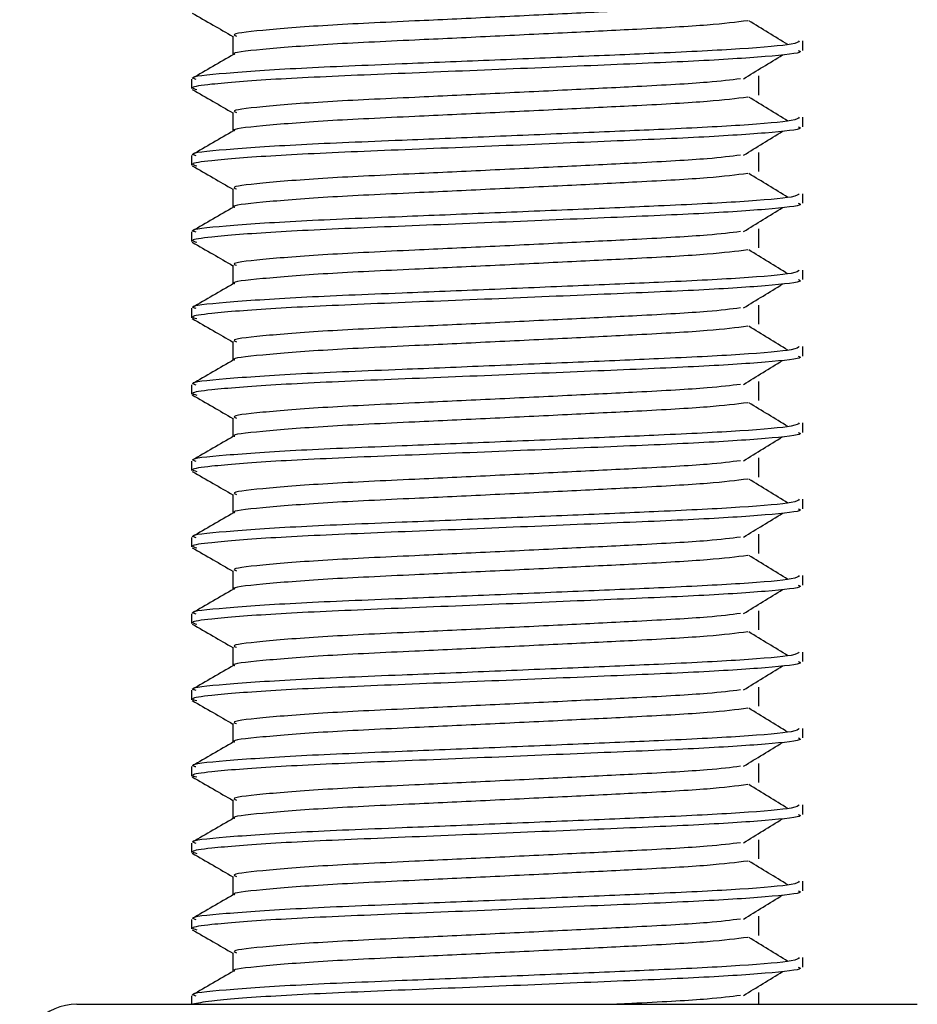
# Model space of a CAD drawing. Header units: millimetres. Extents: x 0 to 420, y 0 to 297.
# Tile 41 of 80: x 289.17 to 290.34, y 196.48 to 197.77. Entities that reach past the tile are written whole.
import ezdxf

# ---------------------------------------------------------------- set-up
doc = ezdxf.new("R2010")
doc.units = ezdxf.units.MM

msp = doc.modelspace()

# ---------------------------------------------------------------- linework, layer by layer
at = {"color": 7, "linetype": 'Continuous', "lineweight": 25}
for p, q in [((289.44478, 197.7482), (289.44478, 197.72372)), ((290.19066, 197.72937), (290.19066, 197.74185)), ((290.13308, 197.67097), (290.13308, 197.69597)), ((289.39066, 197.69184), (289.39066, 197.67935)), ((289.44478, 197.6482), (289.44478, 197.62372)), ((290.19066, 197.62937), (290.19066, 197.64185)), ((289.39066, 197.59184), (289.39066, 197.57935)), ((290.13308, 197.57097), (290.13308, 197.59597)), ((289.44478, 197.5482), (289.44478, 197.52372)), ((290.19066, 197.52937), (290.19066, 197.54185)), ((289.39066, 197.49184), (289.39066, 197.47935)), ((290.13308, 197.47097), (290.13308, 197.49597)), ((289.44478, 197.4482), (289.44478, 197.42372)), ((290.19066, 197.42937), (290.19066, 197.44185)), ((289.39066, 197.39184), (289.39066, 197.37935)), ((290.13308, 197.37097), (290.13308, 197.39597)), ((289.44478, 197.3482), (289.44478, 197.32372)), ((290.19066, 197.32937), (290.19066, 197.34185)), ((290.13308, 197.27097), (290.13308, 197.29597)), ((289.39066, 197.29184), (289.39066, 197.27935)), ((289.44478, 197.2482), (289.44478, 197.22372)), ((290.19066, 197.22937), (290.19066, 197.24185)), ((289.39066, 197.19184), (289.39066, 197.17935)), ((290.13308, 197.17097), (290.13308, 197.19597)), ((289.44478, 197.1482), (289.44478, 197.12372)), ((290.19066, 197.12937), (290.19066, 197.14185)), ((289.39066, 197.09184), (289.39066, 197.07935)), ((290.13308, 197.07097), (290.13308, 197.09597)), ((289.44478, 197.0482), (289.44478, 197.02372)), ((290.19066, 197.02937), (290.19066, 197.04185)), ((289.39066, 196.99184), (289.39066, 196.97935)), ((290.13308, 196.97097), (290.13308, 196.99597)), ((289.44478, 196.9482), (289.44478, 196.92372)), ((290.19066, 196.92937), (290.19066, 196.94185)), ((290.13308, 196.87097), (290.13308, 196.89597)), ((289.39066, 196.89184), (289.39066, 196.87935)), ((289.44478, 196.8482), (289.44478, 196.82372)), ((290.19066, 196.82937), (290.19066, 196.84185)), ((289.39066, 196.79184), (289.39066, 196.77935)), ((290.13308, 196.77097), (290.13308, 196.79597)), ((289.44478, 196.7482), (289.44478, 196.72372)), ((290.19066, 196.72937), (290.19066, 196.74185)), ((289.39066, 196.69184), (289.39066, 196.67935)), ((290.13308, 196.67097), (290.13308, 196.69597)), ((289.44478, 196.6482), (289.44478, 196.62372)), ((290.19066, 196.62937), (290.19066, 196.64185)), ((289.39066, 196.59184), (289.39066, 196.57935)), ((290.13308, 196.57097), (290.13308, 196.59597)), ((289.44478, 196.5482), (289.44478, 196.52372)), ((290.19066, 196.52937), (290.19066, 196.54185)), ((290.13308, 196.4807), (290.13308, 196.49597)), ((289.39066, 196.49184), (289.39066, 196.4807)), ((289.24066, 196.4807), (290.34066, 196.4807))]:
    msp.add_line(p, q, dxfattribs=at)
msp.add_arc((289.24066, 196.4057), 0.075, 90, 180, dxfattribs=at)
for points, knots in [([(290.10939, 197.79227), (290.09666, 197.79067), (290.06777, 197.78703), (289.98295, 197.78241), (289.88318, 197.77749), (289.7819, 197.77256), (289.67162, 197.76736), (289.56141, 197.76226), (289.47934, 197.75555), (289.44102, 197.75111), (289.44808, 197.74861), (289.44946, 197.74812)], [0, 0, 0, 0, 0.1028652, 0.233268, 0.3371731, 0.4438505, 0.5487917, 0.6853047, 0.8274414, 0.9661113, 1, 1, 1, 1]), ([(289.39161, 197.77836), (289.40065, 197.77313), (289.41838, 197.76287), (289.4361, 197.75261), (289.44478, 197.74758)], [0, 0, 0, 0, 0.5102373, 1, 1, 1, 1]), ([(290.11865, 197.76826), (290.10346, 197.76632), (290.07237, 197.76234), (289.98313, 197.75741), (289.88314, 197.75249), (289.7819, 197.74756), (289.67167, 197.74236), (289.56116, 197.73726), (289.48032, 197.73055), (289.44195, 197.72647), (289.44688, 197.72434), (289.44717, 197.72422)], [0, 0, 0, 0, 0.12494928, 0.25582918, 0.3601144, 0.46718207, 0.57250713, 0.70951956, 0.8521762, 0.99135341, 1, 1, 1, 1]), ([(290.17124, 197.73693), (290.16274, 197.74215), (290.14573, 197.75259), (290.12868, 197.76302), (290.12016, 197.76824)], [0, 0, 0, 0, 0.50001, 1, 1, 1, 1]), ([(290.18587, 197.74185), (290.1848, 197.74043), (290.18227, 197.7371), (290.11569, 197.7312), (290.01404, 197.72616), (289.89742, 197.72124), (289.78059, 197.71631), (289.65297, 197.71111), (289.52555, 197.70601), (289.43059, 197.6993), (289.38627, 197.69485), (289.3945, 197.69234), (289.39615, 197.69184)], [0, 0, 0, 0, 0.0884831, 0.2078733, 0.3229232, 0.4145941, 0.508708, 0.6012919, 0.7217331, 0.8471304, 0.9694726, 1, 1, 1, 1]), ([(289.44567, 197.72423), (289.43663, 197.719), (289.41854, 197.70853), (289.40046, 197.69807), (289.39141, 197.69283)], [0, 0, 0, 0, 0.4999318, 1, 1, 1, 1]), ([(290.18476, 197.72937), (290.18634, 197.72874), (290.19263, 197.72624), (290.14756, 197.72124), (290.05494, 197.71527), (289.92344, 197.7099), (289.77276, 197.70341), (289.62155, 197.69752), (289.49214, 197.69163), (289.41753, 197.68547), (289.38683, 197.68136), (289.39475, 197.67908), (289.39759, 197.67826)], [0, 0, 0, 0, 0.03926664, 0.15622844, 0.27180144, 0.38453008, 0.50182349, 0.62160097, 0.74094547, 0.86376393, 0.95109714, 1, 1, 1, 1]), ([(290.11325, 197.69225), (290.12175, 197.69747), (290.13876, 197.70791), (290.15581, 197.71835), (290.16433, 197.72357)], [0, 0, 0, 0, 0.4999887, 1, 1, 1, 1]), ([(290.10939, 197.69227), (290.09666, 197.69067), (290.06777, 197.68703), (289.98295, 197.68241), (289.88318, 197.67749), (289.7819, 197.67256), (289.67162, 197.66736), (289.56141, 197.66226), (289.47934, 197.65555), (289.44102, 197.65111), (289.44808, 197.64861), (289.44946, 197.64812)], [0, 0, 0, 0, 0.1028652, 0.233268, 0.3371731, 0.4438505, 0.5487917, 0.6853047, 0.8274414, 0.9661113, 1, 1, 1, 1]), ([(289.39161, 197.67836), (289.40065, 197.67313), (289.41838, 197.66287), (289.4361, 197.65261), (289.44478, 197.64758)], [0, 0, 0, 0, 0.5102373, 1, 1, 1, 1]), ([(290.11865, 197.66826), (290.10346, 197.66632), (290.07237, 197.66234), (289.98313, 197.65741), (289.88314, 197.65249), (289.7819, 197.64756), (289.67167, 197.64236), (289.56116, 197.63726), (289.48032, 197.63055), (289.44195, 197.62647), (289.44688, 197.62434), (289.44717, 197.62422)], [0, 0, 0, 0, 0.1249493, 0.2558292, 0.3601144, 0.4671821, 0.5725071, 0.7095196, 0.8521762, 0.9913534, 1, 1, 1, 1]), ([(290.17124, 197.63693), (290.16274, 197.64215), (290.14573, 197.65259), (290.12868, 197.66302), (290.12016, 197.66824)], [0, 0, 0, 0, 0.50001, 1, 1, 1, 1]), ([(290.18587, 197.64185), (290.1848, 197.64043), (290.18227, 197.6371), (290.11569, 197.6312), (290.01404, 197.62616), (289.89742, 197.62124), (289.78059, 197.61631), (289.65297, 197.61111), (289.52555, 197.60601), (289.43059, 197.5993), (289.38627, 197.59485), (289.3945, 197.59234), (289.39615, 197.59184)], [0, 0, 0, 0, 0.08848308, 0.20787331, 0.32292323, 0.41459405, 0.50870798, 0.60129187, 0.72173315, 0.84713038, 0.96947255, 1, 1, 1, 1]), ([(290.18476, 197.62937), (290.18634, 197.62874), (290.19263, 197.62624), (290.14756, 197.62124), (290.05494, 197.61527), (289.92344, 197.6099), (289.77276, 197.60341), (289.62155, 197.59752), (289.49214, 197.59163), (289.41753, 197.58547), (289.38683, 197.58136), (289.39475, 197.57908), (289.39759, 197.57826)], [0, 0, 0, 0, 0.0392666, 0.1562284, 0.2718014, 0.3845301, 0.5018235, 0.621601, 0.7409455, 0.8637639, 0.9510971, 1, 1, 1, 1]), ([(289.44567, 197.62423), (289.43663, 197.619), (289.41854, 197.60853), (289.40046, 197.59807), (289.39141, 197.59283)], [0, 0, 0, 0, 0.4999318, 1, 1, 1, 1]), ([(290.11325, 197.59225), (290.12175, 197.59747), (290.13876, 197.60791), (290.15581, 197.61835), (290.16433, 197.62357)], [0, 0, 0, 0, 0.4999887, 1, 1, 1, 1]), ([(290.10939, 197.59227), (290.09666, 197.59067), (290.06777, 197.58703), (289.98295, 197.58241), (289.88318, 197.57749), (289.7819, 197.57256), (289.67162, 197.56736), (289.56141, 197.56226), (289.47934, 197.55555), (289.44102, 197.55111), (289.44808, 197.54861), (289.44946, 197.54812)], [0, 0, 0, 0, 0.1028652, 0.233268, 0.3371731, 0.4438505, 0.5487917, 0.6853047, 0.8274414, 0.9661113, 1, 1, 1, 1]), ([(289.39161, 197.57836), (289.40065, 197.57313), (289.41838, 197.56287), (289.4361, 197.55261), (289.44478, 197.54758)], [0, 0, 0, 0, 0.51023729, 1, 1, 1, 1]), ([(290.11865, 197.56826), (290.10346, 197.56632), (290.07237, 197.56234), (289.98313, 197.55741), (289.88314, 197.55249), (289.7819, 197.54756), (289.67167, 197.54236), (289.56116, 197.53726), (289.48032, 197.53055), (289.44195, 197.52647), (289.44688, 197.52434), (289.44717, 197.52422)], [0, 0, 0, 0, 0.1249493, 0.2558292, 0.3601144, 0.4671821, 0.5725071, 0.7095196, 0.8521762, 0.9913534, 1, 1, 1, 1]), ([(290.17124, 197.53693), (290.16274, 197.54215), (290.14573, 197.55259), (290.12868, 197.56302), (290.12016, 197.56824)], [0, 0, 0, 0, 0.50001, 1, 1, 1, 1]), ([(290.18587, 197.54185), (290.1848, 197.54043), (290.18227, 197.5371), (290.11569, 197.5312), (290.01404, 197.52616), (289.89742, 197.52124), (289.78059, 197.51631), (289.65297, 197.51111), (289.52555, 197.50601), (289.43059, 197.4993), (289.38627, 197.49485), (289.3945, 197.49234), (289.39615, 197.49184)], [0, 0, 0, 0, 0.0884831, 0.2078733, 0.3229232, 0.4145941, 0.508708, 0.6012919, 0.7217331, 0.8471304, 0.9694726, 1, 1, 1, 1]), ([(290.18476, 197.52937), (290.18634, 197.52874), (290.19263, 197.52624), (290.14756, 197.52124), (290.05494, 197.51527), (289.92344, 197.5099), (289.77276, 197.50341), (289.62155, 197.49752), (289.49214, 197.49163), (289.41753, 197.48547), (289.38683, 197.48136), (289.39475, 197.47908), (289.39759, 197.47826)], [0, 0, 0, 0, 0.0392666, 0.1562284, 0.2718014, 0.3845301, 0.5018235, 0.621601, 0.7409455, 0.8637639, 0.9510971, 1, 1, 1, 1]), ([(289.44567, 197.52423), (289.43663, 197.519), (289.41854, 197.50853), (289.40046, 197.49807), (289.39141, 197.49283)], [0, 0, 0, 0, 0.4999318, 1, 1, 1, 1]), ([(290.11325, 197.49225), (290.12175, 197.49747), (290.13876, 197.50791), (290.15581, 197.51835), (290.16433, 197.52357)], [0, 0, 0, 0, 0.4999887, 1, 1, 1, 1]), ([(290.10939, 197.49227), (290.09666, 197.49067), (290.06777, 197.48703), (289.98295, 197.48241), (289.88318, 197.47749), (289.7819, 197.47256), (289.67162, 197.46736), (289.56141, 197.46226), (289.47934, 197.45555), (289.44102, 197.45111), (289.44808, 197.44861), (289.44946, 197.44812)], [0, 0, 0, 0, 0.1028652, 0.233268, 0.3371731, 0.4438505, 0.5487917, 0.6853047, 0.8274414, 0.9661113, 1, 1, 1, 1]), ([(289.39161, 197.47836), (289.40065, 197.47313), (289.41838, 197.46287), (289.4361, 197.45261), (289.44478, 197.44758)], [0, 0, 0, 0, 0.5102373, 1, 1, 1, 1]), ([(290.11865, 197.46826), (290.10346, 197.46632), (290.07237, 197.46234), (289.98313, 197.45741), (289.88314, 197.45249), (289.7819, 197.44756), (289.67167, 197.44236), (289.56116, 197.43726), (289.48032, 197.43055), (289.44195, 197.42647), (289.44688, 197.42434), (289.44717, 197.42422)], [0, 0, 0, 0, 0.1249493, 0.2558292, 0.3601144, 0.4671821, 0.5725071, 0.7095196, 0.8521762, 0.9913534, 1, 1, 1, 1]), ([(290.17124, 197.43693), (290.16274, 197.44215), (290.14573, 197.45259), (290.12868, 197.46302), (290.12016, 197.46824)], [0, 0, 0, 0, 0.50001, 1, 1, 1, 1]), ([(290.18587, 197.44185), (290.1848, 197.44043), (290.18227, 197.4371), (290.11569, 197.4312), (290.01404, 197.42616), (289.89742, 197.42124), (289.78059, 197.41631), (289.65297, 197.41111), (289.52555, 197.40601), (289.43059, 197.3993), (289.38627, 197.39485), (289.3945, 197.39234), (289.39615, 197.39184)], [0, 0, 0, 0, 0.0884831, 0.2078733, 0.3229232, 0.4145941, 0.508708, 0.6012919, 0.7217331, 0.8471304, 0.9694726, 1, 1, 1, 1]), ([(289.44567, 197.42423), (289.43663, 197.419), (289.41854, 197.40853), (289.40046, 197.39807), (289.39141, 197.39283)], [0, 0, 0, 0, 0.4999318, 1, 1, 1, 1]), ([(290.18476, 197.42937), (290.18634, 197.42874), (290.19263, 197.42624), (290.14756, 197.42124), (290.05494, 197.41527), (289.92344, 197.4099), (289.77276, 197.40341), (289.62155, 197.39752), (289.49214, 197.39163), (289.41753, 197.38547), (289.38683, 197.38136), (289.39475, 197.37908), (289.39759, 197.37826)], [0, 0, 0, 0, 0.0392666, 0.1562284, 0.2718014, 0.3845301, 0.5018235, 0.621601, 0.7409455, 0.8637639, 0.9510971, 1, 1, 1, 1]), ([(290.11325, 197.39225), (290.12175, 197.39747), (290.13876, 197.40791), (290.15581, 197.41835), (290.16433, 197.42357)], [0, 0, 0, 0, 0.4999887, 1, 1, 1, 1]), ([(290.10939, 197.39227), (290.09666, 197.39067), (290.06777, 197.38703), (289.98295, 197.38241), (289.88318, 197.37749), (289.7819, 197.37256), (289.67162, 197.36736), (289.56141, 197.36226), (289.47934, 197.35555), (289.44102, 197.35111), (289.44808, 197.34861), (289.44946, 197.34812)], [0, 0, 0, 0, 0.1028652, 0.233268, 0.3371731, 0.4438505, 0.5487917, 0.6853047, 0.8274414, 0.9661113, 1, 1, 1, 1]), ([(289.39161, 197.37836), (289.40065, 197.37313), (289.41838, 197.36287), (289.4361, 197.35261), (289.44478, 197.34758)], [0, 0, 0, 0, 0.5102373, 1, 1, 1, 1]), ([(290.11865, 197.36826), (290.10346, 197.36632), (290.07237, 197.36234), (289.98313, 197.35741), (289.88314, 197.35249), (289.7819, 197.34756), (289.67167, 197.34236), (289.56116, 197.33726), (289.48032, 197.33055), (289.44195, 197.32647), (289.44688, 197.32434), (289.44717, 197.32422)], [0, 0, 0, 0, 0.1249493, 0.2558292, 0.3601144, 0.4671821, 0.5725071, 0.7095196, 0.8521762, 0.9913534, 1, 1, 1, 1]), ([(290.17124, 197.33693), (290.16274, 197.34215), (290.14573, 197.35259), (290.12868, 197.36302), (290.12016, 197.36824)], [0, 0, 0, 0, 0.50001, 1, 1, 1, 1]), ([(290.18587, 197.34185), (290.1848, 197.34043), (290.18227, 197.3371), (290.11569, 197.3312), (290.01404, 197.32616), (289.89742, 197.32124), (289.78059, 197.31631), (289.65297, 197.31111), (289.52555, 197.30601), (289.43059, 197.2993), (289.38627, 197.29485), (289.3945, 197.29234), (289.39615, 197.29184)], [0, 0, 0, 0, 0.08848308, 0.20787331, 0.32292323, 0.41459405, 0.50870798, 0.60129187, 0.72173315, 0.84713038, 0.96947255, 1, 1, 1, 1]), ([(289.44567, 197.32423), (289.43663, 197.319), (289.41854, 197.30853), (289.40046, 197.29807), (289.39141, 197.29283)], [0, 0, 0, 0, 0.4999318, 1, 1, 1, 1]), ([(290.18476, 197.32937), (290.18634, 197.32874), (290.19263, 197.32624), (290.14756, 197.32124), (290.05494, 197.31527), (289.92344, 197.3099), (289.77276, 197.30341), (289.62155, 197.29752), (289.49214, 197.29163), (289.41753, 197.28547), (289.38683, 197.28136), (289.39475, 197.27908), (289.39759, 197.27826)], [0, 0, 0, 0, 0.0392666, 0.1562284, 0.2718014, 0.3845301, 0.5018235, 0.621601, 0.7409455, 0.8637639, 0.9510971, 1, 1, 1, 1]), ([(290.11325, 197.29225), (290.12175, 197.29747), (290.13876, 197.30791), (290.15581, 197.31835), (290.16433, 197.32357)], [0, 0, 0, 0, 0.4999887, 1, 1, 1, 1]), ([(290.10939, 197.29227), (290.09666, 197.29067), (290.06777, 197.28703), (289.98295, 197.28241), (289.88318, 197.27749), (289.7819, 197.27256), (289.67162, 197.26736), (289.56141, 197.26226), (289.47934, 197.25555), (289.44102, 197.25111), (289.44808, 197.24861), (289.44946, 197.24812)], [0, 0, 0, 0, 0.1028652, 0.233268, 0.3371731, 0.4438505, 0.5487917, 0.6853047, 0.8274414, 0.9661113, 1, 1, 1, 1]), ([(289.39161, 197.27836), (289.40065, 197.27313), (289.41838, 197.26287), (289.4361, 197.25261), (289.44478, 197.24758)], [0, 0, 0, 0, 0.5102373, 1, 1, 1, 1]), ([(290.11865, 197.26826), (290.10346, 197.26632), (290.07237, 197.26234), (289.98313, 197.25741), (289.88314, 197.25249), (289.7819, 197.24756), (289.67167, 197.24236), (289.56116, 197.23726), (289.48032, 197.23055), (289.44195, 197.22647), (289.44688, 197.22434), (289.44717, 197.22422)], [0, 0, 0, 0, 0.12494928, 0.25582918, 0.3601144, 0.46718207, 0.57250713, 0.70951956, 0.8521762, 0.99135341, 1, 1, 1, 1]), ([(290.17124, 197.23693), (290.16274, 197.24215), (290.14573, 197.25259), (290.12868, 197.26302), (290.12016, 197.26824)], [0, 0, 0, 0, 0.50001, 1, 1, 1, 1]), ([(290.18587, 197.24185), (290.1848, 197.24043), (290.18227, 197.2371), (290.11569, 197.2312), (290.01404, 197.22616), (289.89742, 197.22124), (289.78059, 197.21631), (289.65297, 197.21111), (289.52555, 197.20601), (289.43059, 197.1993), (289.38627, 197.19485), (289.3945, 197.19234), (289.39615, 197.19184)], [0, 0, 0, 0, 0.0884831, 0.2078733, 0.3229232, 0.4145941, 0.508708, 0.6012919, 0.7217331, 0.8471304, 0.9694726, 1, 1, 1, 1]), ([(289.44567, 197.22423), (289.43663, 197.219), (289.41854, 197.20853), (289.40046, 197.19807), (289.39141, 197.19283)], [0, 0, 0, 0, 0.4999318, 1, 1, 1, 1]), ([(290.18476, 197.22937), (290.18634, 197.22874), (290.19263, 197.22624), (290.14756, 197.22124), (290.05494, 197.21527), (289.92344, 197.2099), (289.77276, 197.20341), (289.62155, 197.19752), (289.49214, 197.19163), (289.41753, 197.18547), (289.38683, 197.18136), (289.39475, 197.17908), (289.39759, 197.17826)], [0, 0, 0, 0, 0.0392666, 0.1562284, 0.2718014, 0.3845301, 0.5018235, 0.621601, 0.7409455, 0.8637639, 0.9510971, 1, 1, 1, 1]), ([(290.11325, 197.19225), (290.12175, 197.19747), (290.13876, 197.20791), (290.15581, 197.21835), (290.16433, 197.22357)], [0, 0, 0, 0, 0.49998865, 1, 1, 1, 1]), ([(290.10939, 197.19227), (290.09666, 197.19067), (290.06777, 197.18703), (289.98295, 197.18241), (289.88318, 197.17749), (289.7819, 197.17256), (289.67162, 197.16736), (289.56141, 197.16226), (289.47934, 197.15555), (289.44102, 197.15111), (289.44808, 197.14861), (289.44946, 197.14812)], [0, 0, 0, 0, 0.1028652, 0.233268, 0.3371731, 0.4438505, 0.5487917, 0.6853047, 0.8274414, 0.9661113, 1, 1, 1, 1]), ([(289.39161, 197.17836), (289.40065, 197.17313), (289.41838, 197.16287), (289.4361, 197.15261), (289.44478, 197.14758)], [0, 0, 0, 0, 0.5102373, 1, 1, 1, 1]), ([(290.11865, 197.16826), (290.10346, 197.16632), (290.07237, 197.16234), (289.98313, 197.15741), (289.88314, 197.15249), (289.7819, 197.14756), (289.67167, 197.14236), (289.56116, 197.13726), (289.48032, 197.13055), (289.44195, 197.12647), (289.44688, 197.12434), (289.44717, 197.12422)], [0, 0, 0, 0, 0.1249493, 0.2558292, 0.3601144, 0.4671821, 0.5725071, 0.7095196, 0.8521762, 0.9913534, 1, 1, 1, 1]), ([(290.17124, 197.13693), (290.16274, 197.14215), (290.14573, 197.15259), (290.12868, 197.16302), (290.12016, 197.16824)], [0, 0, 0, 0, 0.50001, 1, 1, 1, 1]), ([(290.18587, 197.14185), (290.1848, 197.14043), (290.18227, 197.1371), (290.11569, 197.1312), (290.01404, 197.12616), (289.89742, 197.12124), (289.78059, 197.11631), (289.65297, 197.11111), (289.52555, 197.10601), (289.43059, 197.0993), (289.38627, 197.09485), (289.3945, 197.09234), (289.39615, 197.09184)], [0, 0, 0, 0, 0.0884831, 0.2078733, 0.3229232, 0.4145941, 0.508708, 0.6012919, 0.7217331, 0.8471304, 0.9694726, 1, 1, 1, 1]), ([(290.18476, 197.12937), (290.18634, 197.12874), (290.19263, 197.12624), (290.14756, 197.12124), (290.05494, 197.11527), (289.92344, 197.1099), (289.77276, 197.10341), (289.62155, 197.09752), (289.49214, 197.09163), (289.41753, 197.08547), (289.38683, 197.08136), (289.39475, 197.07908), (289.39759, 197.07826)], [0, 0, 0, 0, 0.0392666, 0.1562284, 0.2718014, 0.3845301, 0.5018235, 0.621601, 0.7409455, 0.8637639, 0.9510971, 1, 1, 1, 1]), ([(289.44567, 197.12423), (289.43663, 197.119), (289.41854, 197.10853), (289.40046, 197.09807), (289.39141, 197.09283)], [0, 0, 0, 0, 0.4999318, 1, 1, 1, 1]), ([(290.11325, 197.09225), (290.12175, 197.09747), (290.13876, 197.10791), (290.15581, 197.11835), (290.16433, 197.12357)], [0, 0, 0, 0, 0.4999887, 1, 1, 1, 1]), ([(290.10939, 197.09227), (290.09666, 197.09067), (290.06777, 197.08703), (289.98295, 197.08241), (289.88318, 197.07749), (289.7819, 197.07256), (289.67162, 197.06736), (289.56141, 197.06226), (289.47934, 197.05555), (289.44102, 197.05111), (289.44808, 197.04861), (289.44946, 197.04812)], [0, 0, 0, 0, 0.1028652, 0.233268, 0.3371731, 0.4438505, 0.5487917, 0.6853047, 0.8274414, 0.9661113, 1, 1, 1, 1]), ([(289.39161, 197.07836), (289.40065, 197.07313), (289.41838, 197.06287), (289.4361, 197.05261), (289.44478, 197.04758)], [0, 0, 0, 0, 0.5102373, 1, 1, 1, 1]), ([(290.11865, 197.06826), (290.10346, 197.06632), (290.07237, 197.06234), (289.98313, 197.05741), (289.88314, 197.05249), (289.7819, 197.04756), (289.67167, 197.04236), (289.56116, 197.03726), (289.48032, 197.03055), (289.44195, 197.02647), (289.44688, 197.02434), (289.44717, 197.02422)], [0, 0, 0, 0, 0.1249493, 0.2558292, 0.3601144, 0.4671821, 0.5725071, 0.7095196, 0.8521762, 0.9913534, 1, 1, 1, 1]), ([(290.17124, 197.03693), (290.16274, 197.04215), (290.14573, 197.05259), (290.12868, 197.06302), (290.12016, 197.06824)], [0, 0, 0, 0, 0.50001003, 1, 1, 1, 1]), ([(290.18587, 197.04185), (290.1848, 197.04043), (290.18227, 197.0371), (290.11569, 197.0312), (290.01404, 197.02616), (289.89742, 197.02124), (289.78059, 197.01631), (289.65297, 197.01111), (289.52555, 197.00601), (289.43059, 196.9993), (289.38627, 196.99485), (289.3945, 196.99234), (289.39615, 196.99184)], [0, 0, 0, 0, 0.0884831, 0.2078733, 0.3229232, 0.4145941, 0.508708, 0.6012919, 0.7217331, 0.8471304, 0.9694726, 1, 1, 1, 1]), ([(289.44567, 197.02423), (289.43663, 197.019), (289.41854, 197.00853), (289.40046, 196.99807), (289.39141, 196.99283)], [0, 0, 0, 0, 0.4999318, 1, 1, 1, 1]), ([(290.18476, 197.02937), (290.18634, 197.02874), (290.19263, 197.02624), (290.14756, 197.02124), (290.05494, 197.01527), (289.92344, 197.0099), (289.77276, 197.00341), (289.62155, 196.99752), (289.49214, 196.99163), (289.41753, 196.98547), (289.38683, 196.98136), (289.39475, 196.97908), (289.39759, 196.97826)], [0, 0, 0, 0, 0.0392666, 0.1562284, 0.2718014, 0.3845301, 0.5018235, 0.621601, 0.7409455, 0.8637639, 0.9510971, 1, 1, 1, 1]), ([(290.11325, 196.99225), (290.12175, 196.99747), (290.13876, 197.00791), (290.15581, 197.01835), (290.16433, 197.02357)], [0, 0, 0, 0, 0.4999887, 1, 1, 1, 1]), ([(290.10939, 196.99227), (290.09666, 196.99067), (290.06777, 196.98703), (289.98295, 196.98241), (289.88318, 196.97749), (289.7819, 196.97256), (289.67162, 196.96736), (289.56141, 196.96226), (289.47934, 196.95555), (289.44102, 196.95111), (289.44808, 196.94861), (289.44946, 196.94812)], [0, 0, 0, 0, 0.1028652, 0.233268, 0.3371731, 0.4438505, 0.5487917, 0.6853047, 0.8274414, 0.9661113, 1, 1, 1, 1]), ([(289.39161, 196.97836), (289.40065, 196.97313), (289.41838, 196.96287), (289.4361, 196.95261), (289.44478, 196.94758)], [0, 0, 0, 0, 0.5102373, 1, 1, 1, 1]), ([(290.11865, 196.96826), (290.10346, 196.96632), (290.07237, 196.96234), (289.98313, 196.95741), (289.88314, 196.95249), (289.7819, 196.94756), (289.67167, 196.94236), (289.56116, 196.93726), (289.48032, 196.93055), (289.44195, 196.92647), (289.44688, 196.92434), (289.44717, 196.92422)], [0, 0, 0, 0, 0.1249493, 0.2558292, 0.3601144, 0.4671821, 0.5725071, 0.7095196, 0.8521762, 0.9913534, 1, 1, 1, 1]), ([(290.17124, 196.93693), (290.16274, 196.94215), (290.14573, 196.95259), (290.12868, 196.96302), (290.12016, 196.96824)], [0, 0, 0, 0, 0.50001, 1, 1, 1, 1]), ([(290.18587, 196.94185), (290.1848, 196.94043), (290.18227, 196.9371), (290.11569, 196.9312), (290.01404, 196.92616), (289.89742, 196.92124), (289.78059, 196.91631), (289.65297, 196.91111), (289.52555, 196.90601), (289.43059, 196.8993), (289.38627, 196.89485), (289.3945, 196.89234), (289.39615, 196.89184)], [0, 0, 0, 0, 0.0884831, 0.2078733, 0.3229232, 0.4145941, 0.508708, 0.6012919, 0.7217331, 0.8471304, 0.9694726, 1, 1, 1, 1]), ([(289.44567, 196.92423), (289.43663, 196.919), (289.41854, 196.90853), (289.40046, 196.89807), (289.39141, 196.89283)], [0, 0, 0, 0, 0.4999318, 1, 1, 1, 1]), ([(290.18476, 196.92937), (290.18634, 196.92874), (290.19263, 196.92624), (290.14756, 196.92124), (290.05494, 196.91527), (289.92344, 196.9099), (289.77276, 196.90341), (289.62155, 196.89752), (289.49214, 196.89163), (289.41753, 196.88547), (289.38683, 196.88136), (289.39475, 196.87908), (289.39759, 196.87826)], [0, 0, 0, 0, 0.03926664, 0.15622844, 0.27180144, 0.38453008, 0.50182349, 0.62160097, 0.74094547, 0.86376393, 0.95109714, 1, 1, 1, 1]), ([(290.11325, 196.89225), (290.12175, 196.89747), (290.13876, 196.90791), (290.15581, 196.91835), (290.16433, 196.92357)], [0, 0, 0, 0, 0.4999887, 1, 1, 1, 1]), ([(290.10939, 196.89227), (290.09666, 196.89067), (290.06777, 196.88703), (289.98295, 196.88241), (289.88318, 196.87749), (289.7819, 196.87256), (289.67162, 196.86736), (289.56141, 196.86226), (289.47934, 196.85555), (289.44102, 196.85111), (289.44808, 196.84861), (289.44946, 196.84812)], [0, 0, 0, 0, 0.1028652, 0.233268, 0.3371731, 0.4438505, 0.5487917, 0.6853047, 0.8274414, 0.9661113, 1, 1, 1, 1]), ([(289.39161, 196.87836), (289.40065, 196.87313), (289.41838, 196.86287), (289.4361, 196.85261), (289.44478, 196.84758)], [0, 0, 0, 0, 0.5102373, 1, 1, 1, 1]), ([(290.11865, 196.86826), (290.10346, 196.86632), (290.07237, 196.86234), (289.98313, 196.85741), (289.88314, 196.85249), (289.7819, 196.84756), (289.67167, 196.84236), (289.56116, 196.83726), (289.48032, 196.83055), (289.44195, 196.82647), (289.44688, 196.82434), (289.44717, 196.82422)], [0, 0, 0, 0, 0.12494928, 0.25582918, 0.3601144, 0.46718207, 0.57250713, 0.70951956, 0.8521762, 0.99135341, 1, 1, 1, 1]), ([(290.17124, 196.83693), (290.16274, 196.84215), (290.14573, 196.85259), (290.12868, 196.86302), (290.12016, 196.86824)], [0, 0, 0, 0, 0.50001, 1, 1, 1, 1]), ([(290.18587, 196.84185), (290.1848, 196.84043), (290.18227, 196.8371), (290.11569, 196.8312), (290.01404, 196.82616), (289.89742, 196.82124), (289.78059, 196.81631), (289.65297, 196.81111), (289.52555, 196.80601), (289.43059, 196.7993), (289.38627, 196.79485), (289.3945, 196.79234), (289.39615, 196.79184)], [0, 0, 0, 0, 0.0884831, 0.2078733, 0.3229232, 0.4145941, 0.508708, 0.6012919, 0.7217331, 0.8471304, 0.9694726, 1, 1, 1, 1]), ([(289.44567, 196.82423), (289.43663, 196.819), (289.41854, 196.80853), (289.40046, 196.79807), (289.39141, 196.79283)], [0, 0, 0, 0, 0.4999318, 1, 1, 1, 1]), ([(290.18476, 196.82937), (290.18634, 196.82874), (290.19263, 196.82624), (290.14756, 196.82124), (290.05494, 196.81527), (289.92344, 196.8099), (289.77276, 196.80341), (289.62155, 196.79752), (289.49214, 196.79163), (289.41753, 196.78547), (289.38683, 196.78136), (289.39475, 196.77908), (289.39759, 196.77826)], [0, 0, 0, 0, 0.0392666, 0.1562284, 0.2718014, 0.3845301, 0.5018235, 0.621601, 0.7409455, 0.8637639, 0.9510971, 1, 1, 1, 1]), ([(290.11325, 196.79225), (290.12175, 196.79747), (290.13876, 196.80791), (290.15581, 196.81835), (290.16433, 196.82357)], [0, 0, 0, 0, 0.4999887, 1, 1, 1, 1]), ([(290.10939, 196.79227), (290.09666, 196.79067), (290.06777, 196.78703), (289.98295, 196.78241), (289.88318, 196.77749), (289.7819, 196.77256), (289.67162, 196.76736), (289.56141, 196.76226), (289.47934, 196.75555), (289.44102, 196.75111), (289.44808, 196.74861), (289.44946, 196.74812)], [0, 0, 0, 0, 0.1028652, 0.233268, 0.3371731, 0.4438505, 0.5487917, 0.6853047, 0.8274414, 0.9661113, 1, 1, 1, 1]), ([(289.39161, 196.77836), (289.40065, 196.77313), (289.41838, 196.76287), (289.4361, 196.75261), (289.44478, 196.74758)], [0, 0, 0, 0, 0.5102373, 1, 1, 1, 1]), ([(290.11865, 196.76826), (290.10346, 196.76632), (290.07237, 196.76234), (289.98313, 196.75741), (289.88314, 196.75249), (289.7819, 196.74756), (289.67167, 196.74236), (289.56116, 196.73726), (289.48032, 196.73055), (289.44195, 196.72647), (289.44688, 196.72434), (289.44717, 196.72422)], [0, 0, 0, 0, 0.1249493, 0.2558292, 0.3601144, 0.4671821, 0.5725071, 0.7095196, 0.8521762, 0.9913534, 1, 1, 1, 1]), ([(290.17124, 196.73693), (290.16274, 196.74215), (290.14573, 196.75259), (290.12868, 196.76302), (290.12016, 196.76824)], [0, 0, 0, 0, 0.50001003, 1, 1, 1, 1]), ([(290.18587, 196.74185), (290.1848, 196.74043), (290.18227, 196.7371), (290.11569, 196.7312), (290.01404, 196.72616), (289.89742, 196.72124), (289.78059, 196.71631), (289.65297, 196.71111), (289.52555, 196.70601), (289.43059, 196.6993), (289.38627, 196.69485), (289.3945, 196.69234), (289.39615, 196.69184)], [0, 0, 0, 0, 0.0884831, 0.2078733, 0.3229232, 0.4145941, 0.508708, 0.6012919, 0.7217331, 0.8471304, 0.9694726, 1, 1, 1, 1]), ([(290.18476, 196.72937), (290.18634, 196.72874), (290.19263, 196.72624), (290.14756, 196.72124), (290.05494, 196.71527), (289.92344, 196.7099), (289.77276, 196.70341), (289.62155, 196.69752), (289.49214, 196.69163), (289.41753, 196.68547), (289.38683, 196.68136), (289.39475, 196.67908), (289.39759, 196.67826)], [0, 0, 0, 0, 0.0392666, 0.1562284, 0.2718014, 0.3845301, 0.5018235, 0.621601, 0.7409455, 0.8637639, 0.9510971, 1, 1, 1, 1]), ([(289.44567, 196.72423), (289.43663, 196.719), (289.41854, 196.70853), (289.40046, 196.69807), (289.39141, 196.69283)], [0, 0, 0, 0, 0.4999318, 1, 1, 1, 1]), ([(290.11325, 196.69225), (290.12175, 196.69747), (290.13876, 196.70791), (290.15581, 196.71835), (290.16433, 196.72357)], [0, 0, 0, 0, 0.49998865, 1, 1, 1, 1]), ([(290.10939, 196.69227), (290.09666, 196.69067), (290.06777, 196.68703), (289.98295, 196.68241), (289.88318, 196.67749), (289.7819, 196.67256), (289.67162, 196.66736), (289.56141, 196.66226), (289.47934, 196.65555), (289.44102, 196.65111), (289.44808, 196.64861), (289.44946, 196.64812)], [0, 0, 0, 0, 0.1028652, 0.233268, 0.3371731, 0.4438505, 0.5487917, 0.6853047, 0.8274414, 0.9661113, 1, 1, 1, 1]), ([(289.39161, 196.67836), (289.40065, 196.67313), (289.41838, 196.66287), (289.4361, 196.65261), (289.44478, 196.64758)], [0, 0, 0, 0, 0.5102373, 1, 1, 1, 1]), ([(290.11865, 196.66826), (290.10346, 196.66632), (290.07237, 196.66234), (289.98313, 196.65741), (289.88314, 196.65249), (289.7819, 196.64756), (289.67167, 196.64236), (289.56116, 196.63726), (289.48032, 196.63055), (289.44195, 196.62647), (289.44688, 196.62434), (289.44717, 196.62422)], [0, 0, 0, 0, 0.1249493, 0.2558292, 0.3601144, 0.4671821, 0.5725071, 0.7095196, 0.8521762, 0.9913534, 1, 1, 1, 1]), ([(290.17124, 196.63693), (290.16274, 196.64215), (290.14573, 196.65259), (290.12868, 196.66302), (290.12016, 196.66824)], [0, 0, 0, 0, 0.50001, 1, 1, 1, 1]), ([(290.18587, 196.64185), (290.1848, 196.64043), (290.18227, 196.6371), (290.11569, 196.6312), (290.01404, 196.62616), (289.89742, 196.62124), (289.78059, 196.61631), (289.65297, 196.61111), (289.52555, 196.60601), (289.43059, 196.5993), (289.38627, 196.59485), (289.3945, 196.59234), (289.39615, 196.59184)], [0, 0, 0, 0, 0.0884831, 0.2078733, 0.3229232, 0.4145941, 0.508708, 0.6012919, 0.7217331, 0.8471304, 0.9694726, 1, 1, 1, 1]), ([(289.44567, 196.62423), (289.43663, 196.619), (289.41854, 196.60853), (289.40046, 196.59807), (289.39141, 196.59283)], [0, 0, 0, 0, 0.4999318, 1, 1, 1, 1]), ([(290.18476, 196.62937), (290.18634, 196.62874), (290.19263, 196.62624), (290.14756, 196.62124), (290.05494, 196.61527), (289.92344, 196.6099), (289.77276, 196.60341), (289.62155, 196.59752), (289.49214, 196.59163), (289.41753, 196.58547), (289.38683, 196.58136), (289.39475, 196.57908), (289.39759, 196.57826)], [0, 0, 0, 0, 0.0392666, 0.1562284, 0.2718014, 0.3845301, 0.5018235, 0.621601, 0.7409455, 0.8637639, 0.9510971, 1, 1, 1, 1]), ([(290.11325, 196.59225), (290.12175, 196.59747), (290.13876, 196.60791), (290.15581, 196.61835), (290.16433, 196.62357)], [0, 0, 0, 0, 0.49998865, 1, 1, 1, 1]), ([(290.10939, 196.59227), (290.09666, 196.59067), (290.06777, 196.58703), (289.98295, 196.58241), (289.88318, 196.57749), (289.7819, 196.57256), (289.67162, 196.56736), (289.56141, 196.56226), (289.47934, 196.55555), (289.44102, 196.55111), (289.44808, 196.54861), (289.44946, 196.54812)], [0, 0, 0, 0, 0.1028652, 0.233268, 0.3371731, 0.4438505, 0.5487917, 0.6853047, 0.8274414, 0.9661113, 1, 1, 1, 1]), ([(289.39161, 196.57836), (289.40065, 196.57313), (289.41838, 196.56287), (289.4361, 196.55261), (289.44478, 196.54758)], [0, 0, 0, 0, 0.5102373, 1, 1, 1, 1]), ([(290.11865, 196.56826), (290.10346, 196.56632), (290.07237, 196.56234), (289.98313, 196.55741), (289.88314, 196.55249), (289.7819, 196.54756), (289.67167, 196.54236), (289.56116, 196.53726), (289.48032, 196.53055), (289.44195, 196.52647), (289.44688, 196.52434), (289.44717, 196.52422)], [0, 0, 0, 0, 0.1249493, 0.2558292, 0.3601144, 0.4671821, 0.5725071, 0.7095196, 0.8521762, 0.9913534, 1, 1, 1, 1]), ([(290.17124, 196.53693), (290.16274, 196.54215), (290.14573, 196.55259), (290.12868, 196.56302), (290.12016, 196.56824)], [0, 0, 0, 0, 0.50001, 1, 1, 1, 1]), ([(290.18587, 196.54185), (290.1848, 196.54043), (290.18227, 196.5371), (290.11569, 196.5312), (290.01404, 196.52616), (289.89742, 196.52124), (289.78059, 196.51631), (289.65297, 196.51111), (289.52555, 196.50601), (289.43059, 196.4993), (289.38627, 196.49485), (289.3945, 196.49234), (289.39615, 196.49184)], [0, 0, 0, 0, 0.0884831, 0.2078733, 0.3229232, 0.4145941, 0.508708, 0.6012919, 0.7217331, 0.8471304, 0.9694726, 1, 1, 1, 1]), ([(289.44567, 196.52423), (289.43663, 196.519), (289.41854, 196.50853), (289.40046, 196.49807), (289.39141, 196.49283)], [0, 0, 0, 0, 0.4999318, 1, 1, 1, 1]), ([(290.18476, 196.52937), (290.18634, 196.52874), (290.19263, 196.52624), (290.14756, 196.52124), (290.05494, 196.51527), (289.92342, 196.5099), (289.77284, 196.50341), (289.62124, 196.49752), (289.49329, 196.49162), (289.41365, 196.48549), (289.39847, 196.48211), (289.39216, 196.4807)], [0, 0, 0, 0, 0.04128562, 0.16426129, 0.28577674, 0.40430159, 0.52762591, 0.65356202, 0.7790429, 0.90817636, 1, 1, 1, 1]), ([(290.11325, 196.49225), (290.12175, 196.49747), (290.13876, 196.50791), (290.15581, 196.51835), (290.16433, 196.52357)], [0, 0, 0, 0, 0.4999887, 1, 1, 1, 1]), ([(290.10939, 196.49227), (290.09652, 196.49066), (290.06731, 196.48702), (290.00324, 196.48347), (289.95613, 196.48113), (289.9474, 196.4807)], [0, 0, 0, 0, 0.3912348, 0.8872059, 1, 1, 1, 1])]:
    msp.add_open_spline(points, degree=3, knots=knots, dxfattribs=at)

doc.saveas('drawing.dxf')
